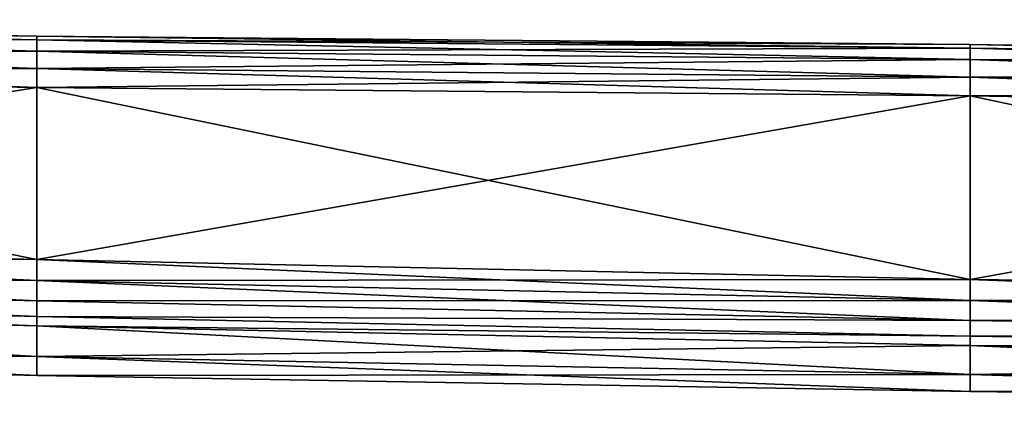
# Model space of a CAD drawing. Extents: x 0 to 29.7, y 0 to 26.4.
# Tile 13 of 37: x 8.9 to 11, y 0 to 0.8. Entities that reach past the tile are written whole.
import ezdxf

# ---------------------------------------------------------------- set-up
doc = ezdxf.new("R2010")
doc.units = 0
doc.header["$MEASUREMENT"] = 0
doc.layers.get('0').update_dxf_attribs({"color": 13, "linetype": 'CONTINUOUS'})
doc.layers.add('BOSCH_HBL8453UC_HANDLE_-_B', color=252, linetype='CONTINUOUS')

# ---------------------------------------------------------------- blocks, each defined once
blk = doc.blocks.new('BOSCH_HBL8453UC_TRADECAD_D')
at = {"layer": 'BOSCH_HBL8453UC_HANDLE_-_B', "color": 0}
for p, q in [((8.9177, 0.8003, 22.2334), (6.9177, 0.8356, 22.2334)), ((6.9177, 0.8356, 21.1789), (8.9177, 0.8003, 21.1789)), ((8.9177, 0.8003, 22.2334), (6.9177, 0.8356, 22.2334)), ((6.9177, 0.8356, 21.1789), (8.9177, 0.8003, 21.1789)), ((6.9177, 0.8279, 22.2737), (8.9177, 0.7926, 22.2737)), ((6.9177, 0.8279, 22.2737), (8.9177, 0.7926, 22.2737)), ((8.9177, 0.7926, 21.1386), (6.9177, 0.8279, 21.1386)), ((8.9177, 0.7926, 21.1386), (6.9177, 0.8279, 21.1386)), ((6.9177, 0.8033, 22.3108), (8.9177, 0.768, 22.3108)), ((6.9177, 0.8033, 22.3108), (8.9177, 0.768, 22.3108)), ((8.9177, 0.768, 21.1015), (6.9177, 0.8033, 21.1015)), ((8.9177, 0.768, 21.1015), (6.9177, 0.8033, 21.1015)), ((8.9177, 0.8003, 21.1789), (8.9177, 0.8003, 22.2334)), ((10.9177, 0.7823, 22.2334), (8.9177, 0.8003, 22.2334)), ((8.9177, 0.8003, 21.1789), (8.9177, 0.8003, 22.2334)), ((8.9177, 0.8003, 21.1789), (10.9177, 0.7823, 21.1789)), ((8.9177, 0.7926, 22.2737), (8.9177, 0.8003, 22.2334)), ((10.9177, 0.7823, 22.2334), (8.9177, 0.8003, 22.2334)), ((8.9177, 0.8003, 21.1789), (10.9177, 0.7823, 21.1789)), ((8.9177, 0.8003, 21.1789), (8.9177, 0.7926, 21.1386)), ((8.9177, 0.7926, 22.2737), (8.9177, 0.8003, 22.2334)), ((8.9177, 0.8003, 21.1789), (8.9177, 0.7926, 21.1386)), ((8.9177, 0.768, 22.3108), (8.9177, 0.7926, 22.2737)), ((8.9177, 0.7926, 22.2737), (10.9177, 0.7746, 22.2737)), ((8.9177, 0.7926, 22.2737), (10.9177, 0.7746, 22.2737)), ((10.9177, 0.7746, 21.1386), (8.9177, 0.7926, 21.1386)), ((8.9177, 0.7926, 21.1386), (8.9177, 0.768, 21.1015)), ((10.9177, 0.7746, 21.1386), (8.9177, 0.7926, 21.1386)), ((8.9177, 0.768, 22.3108), (8.9177, 0.7926, 22.2737)), ((8.9177, 0.7926, 21.1386), (8.9177, 0.768, 21.1015)), ((12.9177, 0.7501, 22.2334), (10.9177, 0.7823, 22.2334)), ((10.9177, 0.7823, 22.2334), (10.9177, 0.7823, 21.1789)), ((10.9177, 0.7823, 21.1789), (12.9177, 0.7501, 21.1789)), ((10.9177, 0.7823, 22.2334), (10.9177, 0.7823, 21.1789)), ((10.9177, 0.7746, 22.2737), (10.9177, 0.7823, 22.2334)), ((12.9177, 0.7501, 22.2334), (10.9177, 0.7823, 22.2334)), ((10.9177, 0.7823, 21.1789), (12.9177, 0.7501, 21.1789)), ((10.9177, 0.7823, 21.1789), (10.9177, 0.7746, 21.1386)), ((10.9177, 0.7746, 22.2737), (10.9177, 0.7823, 22.2334)), ((10.9177, 0.7823, 21.1789), (10.9177, 0.7746, 21.1386)), ((6.9177, 0.766, 22.335), (8.9177, 0.7307, 22.335)), ((8.9177, 0.7307, 21.0772), (6.9177, 0.766, 21.0772)), ((6.9177, 0.766, 22.335), (8.9177, 0.7307, 22.335)), ((8.9177, 0.7307, 21.0772), (6.9177, 0.766, 21.0772)), ((8.9177, 0.7307, 22.335), (8.9177, 0.768, 22.3108)), ((8.9177, 0.768, 22.3108), (10.9177, 0.75, 22.3108)), ((8.9177, 0.768, 22.3108), (10.9177, 0.75, 22.3108)), ((10.9177, 0.7501, 21.1014), (8.9177, 0.768, 21.1015)), ((8.9177, 0.768, 21.1015), (8.9177, 0.7307, 21.0772)), ((10.9177, 0.7501, 21.1014), (8.9177, 0.768, 21.1015)), ((8.9177, 0.7307, 22.335), (8.9177, 0.768, 22.3108)), ((8.9177, 0.768, 21.1015), (8.9177, 0.7307, 21.0772)), ((10.9177, 0.75, 22.3108), (10.9177, 0.7746, 22.2737)), ((10.9177, 0.7746, 22.2737), (12.9177, 0.7424, 22.2737)), ((10.9177, 0.7746, 22.2737), (12.9177, 0.7424, 22.2737)), ((12.9177, 0.7424, 21.1386), (10.9177, 0.7746, 21.1386)), ((10.9177, 0.7746, 21.1386), (10.9177, 0.7501, 21.1014)), ((12.9177, 0.7424, 21.1386), (10.9177, 0.7746, 21.1386)), ((10.9177, 0.75, 22.3108), (10.9177, 0.7746, 22.2737)), ((10.9177, 0.7746, 21.1386), (10.9177, 0.7501, 21.1014)), ((12.9177, 0.7179, 21.1014), (10.9177, 0.7501, 21.1014)), ((10.9177, 0.7501, 21.1014), (10.9177, 0.7127, 21.0772)), ((12.9177, 0.7179, 21.1014), (10.9177, 0.7501, 21.1014)), ((10.9177, 0.7501, 21.1014), (10.9177, 0.7127, 21.0772)), ((10.9177, 0.7127, 22.335), (10.9177, 0.75, 22.3108)), ((10.9177, 0.75, 22.3108), (12.9177, 0.7179, 22.3108)), ((10.9177, 0.75, 22.3108), (12.9177, 0.7179, 22.3108)), ((10.9177, 0.7127, 22.335), (10.9177, 0.75, 22.3108)), ((6.9177, 0.7256, 22.3424), (8.9177, 0.6903, 22.3424)), ((8.9177, 0.6903, 21.0698), (6.9177, 0.7256, 21.0698)), ((6.9177, 0.7256, 22.3424), (8.9177, 0.6903, 22.3424)), ((8.9177, 0.6903, 21.0698), (6.9177, 0.7256, 21.0698)), ((8.9177, 0.6903, 22.3424), (8.9177, 0.7307, 22.335)), ((8.9177, 0.7307, 22.335), (10.9177, 0.7127, 22.335)), ((10.9177, 0.7127, 21.0772), (8.9177, 0.7307, 21.0772)), ((8.9177, 0.7307, 21.0772), (8.9177, 0.6903, 21.0698)), ((8.9177, 0.6903, 22.3424), (8.9177, 0.7307, 22.335)), ((8.9177, 0.7307, 21.0772), (8.9177, 0.6903, 21.0698)), ((8.9177, 0.7307, 22.335), (10.9177, 0.7127, 22.335)), ((10.9177, 0.7127, 21.0772), (8.9177, 0.7307, 21.0772)), ((10.9177, 0.6723, 22.3424), (10.9177, 0.7127, 22.335)), ((10.9177, 0.7127, 22.335), (12.9177, 0.6805, 22.335)), ((12.9177, 0.6806, 21.0772), (10.9177, 0.7127, 21.0772)), ((10.9177, 0.7127, 21.0772), (10.9177, 0.6723, 21.0698)), ((10.9177, 0.6723, 22.3424), (10.9177, 0.7127, 22.335)), ((10.9177, 0.7127, 21.0772), (10.9177, 0.6723, 21.0698)), ((10.9177, 0.7127, 22.335), (12.9177, 0.6805, 22.335)), ((12.9177, 0.6806, 21.0772), (10.9177, 0.7127, 21.0772)), ((8.9177, 0.3221, 22.3393), (8.9177, 0.6903, 22.3424)), ((8.9177, 0.6903, 22.3424), (10.9177, 0.6723, 22.3424)), ((8.9177, 0.6903, 21.0698), (8.9177, 0.3221, 21.0726)), ((10.9177, 0.6723, 21.0698), (8.9177, 0.6903, 21.0698)), ((8.9177, 0.3221, 22.3393), (8.9177, 0.6903, 22.3424)), ((8.9177, 0.6903, 21.0698), (8.9177, 0.3221, 21.0726)), ((8.9177, 0.6903, 22.3424), (10.9177, 0.6723, 22.3424)), ((10.9177, 0.6723, 21.0698), (8.9177, 0.6903, 21.0698)), ((10.9177, 0.2792, 22.3392), (10.9177, 0.6723, 22.3424)), ((10.9177, 0.6723, 22.3424), (12.9177, 0.6401, 22.3424)), ((10.9177, 0.6723, 21.0698), (10.9177, 0.2792, 21.0727)), ((12.9177, 0.6401, 21.0698), (10.9177, 0.6723, 21.0698)), ((10.9177, 0.2792, 22.3392), (10.9177, 0.6723, 22.3424)), ((10.9177, 0.6723, 21.0698), (10.9177, 0.2792, 21.0727)), ((10.9177, 0.6723, 22.3424), (12.9177, 0.6401, 22.3424)), ((12.9177, 0.6401, 21.0698), (10.9177, 0.6723, 21.0698)), ((8.9177, 0.3221, 22.3393), (6.9177, 0.3736, 22.3393)), ((6.9177, 0.3736, 21.0726), (8.9177, 0.3221, 21.0726)), ((8.9177, 0.3221, 22.3393), (6.9177, 0.3736, 22.3393)), ((6.9177, 0.3736, 21.0726), (8.9177, 0.3221, 21.0726)), ((8.9177, 0.2766, 22.3318), (6.9177, 0.3282, 22.3318)), ((8.9177, 0.2766, 22.3318), (6.9177, 0.3282, 22.3318)), ((8.9177, 0.2766, 21.08), (6.9177, 0.3282, 21.0801)), ((8.9177, 0.2766, 21.08), (6.9177, 0.3282, 21.0801)), ((10.9177, 0.2792, 22.3392), (8.9177, 0.3221, 22.3393)), ((8.9177, 0.3221, 21.0726), (10.9177, 0.2792, 21.0727)), ((8.9177, 0.2766, 22.3318), (8.9177, 0.3221, 22.3393)), ((10.9177, 0.2792, 22.3392), (8.9177, 0.3221, 22.3393)), ((8.9177, 0.2766, 22.3318), (8.9177, 0.3221, 22.3393)), ((8.9177, 0.3221, 21.0726), (10.9177, 0.2792, 21.0727)), ((8.9177, 0.3221, 21.0726), (8.9177, 0.2766, 21.08)), ((8.9177, 0.3221, 21.0726), (8.9177, 0.2766, 21.08)), ((8.9177, 0.2335, 22.3095), (6.9177, 0.2853, 22.3094)), ((8.9177, 0.2335, 22.3095), (6.9177, 0.2853, 22.3094)), ((8.9177, 0.2336, 21.1023), (6.9177, 0.2853, 21.1024)), ((8.9177, 0.2336, 21.1023), (6.9177, 0.2853, 21.1024)), ((10.9177, 0.2339, 22.3317), (8.9177, 0.2766, 22.3318)), ((8.9177, 0.2335, 22.3095), (8.9177, 0.2766, 22.3318)), ((10.9177, 0.2339, 22.3317), (8.9177, 0.2766, 22.3318)), ((10.9177, 0.2339, 21.0801), (8.9177, 0.2766, 21.08)), ((8.9177, 0.2766, 21.08), (8.9177, 0.2336, 21.1023)), ((10.9177, 0.2339, 21.0801), (8.9177, 0.2766, 21.08)), ((8.9177, 0.2335, 22.3095), (8.9177, 0.2766, 22.3318)), ((8.9177, 0.2766, 21.08), (8.9177, 0.2336, 21.1023)), ((12.9177, 0.249, 22.3392), (10.9177, 0.2792, 22.3392)), ((10.9177, 0.2792, 21.0727), (12.9177, 0.249, 21.0727)), ((10.9177, 0.2339, 22.3317), (10.9177, 0.2792, 22.3392)), ((12.9177, 0.249, 22.3392), (10.9177, 0.2792, 22.3392)), ((10.9177, 0.2339, 22.3317), (10.9177, 0.2792, 22.3392)), ((10.9177, 0.2792, 21.0727), (12.9177, 0.249, 21.0727)), ((10.9177, 0.2792, 21.0727), (10.9177, 0.2339, 21.0801)), ((10.9177, 0.2792, 21.0727), (10.9177, 0.2339, 21.0801)), ((8.9177, 0.1998, 21.1371), (6.9177, 0.2518, 21.1373)), ((8.9177, 0.1998, 22.2747), (6.9177, 0.2518, 22.2745)), ((8.9177, 0.1998, 22.2747), (6.9177, 0.2518, 22.2745)), ((8.9177, 0.1998, 21.1371), (6.9177, 0.2518, 21.1373)), ((10.9177, 0.191, 21.1025), (8.9177, 0.2336, 21.1023)), ((8.9177, 0.2336, 21.1023), (8.9177, 0.1998, 21.1371)), ((10.9177, 0.191, 21.1025), (8.9177, 0.2336, 21.1023)), ((8.9177, 0.2336, 21.1023), (8.9177, 0.1998, 21.1371)), ((10.9177, 0.191, 22.3093), (8.9177, 0.2335, 22.3095)), ((8.9177, 0.1998, 22.2747), (8.9177, 0.2335, 22.3095)), ((10.9177, 0.191, 22.3093), (8.9177, 0.2335, 22.3095)), ((8.9177, 0.1998, 22.2747), (8.9177, 0.2335, 22.3095)), ((12.9177, 0.2038, 22.3317), (10.9177, 0.2339, 22.3317)), ((10.9177, 0.191, 22.3093), (10.9177, 0.2339, 22.3317)), ((12.9177, 0.2038, 22.3317), (10.9177, 0.2339, 22.3317)), ((12.9177, 0.2038, 21.0801), (10.9177, 0.2339, 21.0801)), ((10.9177, 0.2339, 21.0801), (10.9177, 0.191, 21.1025)), ((12.9177, 0.2038, 21.0801), (10.9177, 0.2339, 21.0801)), ((10.9177, 0.191, 22.3093), (10.9177, 0.2339, 22.3317)), ((10.9177, 0.2339, 21.0801), (10.9177, 0.191, 21.1025)), ((8.9177, 0.1795, 21.1785), (6.9177, 0.2319, 21.1788)), ((8.9177, 0.1795, 21.1785), (6.9177, 0.2319, 21.1788)), ((6.9177, 0.2318, 22.233), (8.9177, 0.1795, 22.2333)), ((6.9177, 0.2318, 22.233), (8.9177, 0.1795, 22.2333)), ((10.9177, 0.1576, 21.1375), (8.9177, 0.1998, 21.1371)), ((8.9177, 0.1998, 21.1371), (8.9177, 0.1795, 21.1785)), ((8.9177, 0.1998, 21.1371), (8.9177, 0.1795, 21.1785)), ((10.9177, 0.1576, 22.2743), (8.9177, 0.1998, 22.2747)), ((8.9177, 0.1795, 22.2333), (8.9177, 0.1998, 22.2747)), ((10.9177, 0.1576, 22.2743), (8.9177, 0.1998, 22.2747)), ((10.9177, 0.1576, 21.1375), (8.9177, 0.1998, 21.1371)), ((8.9177, 0.1795, 22.2333), (8.9177, 0.1998, 22.2747)), ((12.9177, 0.161, 22.3092), (10.9177, 0.191, 22.3093)), ((10.9177, 0.1576, 22.2743), (10.9177, 0.191, 22.3093)), ((12.9177, 0.161, 22.3092), (10.9177, 0.191, 22.3093)), ((12.9177, 0.161, 21.1026), (10.9177, 0.191, 21.1025)), ((10.9177, 0.191, 21.1025), (10.9177, 0.1576, 21.1375)), ((12.9177, 0.161, 21.1026), (10.9177, 0.191, 21.1025)), ((10.9177, 0.1576, 22.2743), (10.9177, 0.191, 22.3093)), ((10.9177, 0.191, 21.1025), (10.9177, 0.1576, 21.1375)), ((8.9177, 0.1139, 22.0223), (8.9177, 0.1795, 22.2333)), ((8.9177, 0.1795, 22.2333), (10.9177, 0.1379, 22.2329)), ((8.9177, 0.1139, 22.0223), (8.9177, 0.1795, 22.2333)), ((10.9177, 0.1379, 21.1789), (8.9177, 0.1795, 21.1785)), ((8.9177, 0.1795, 21.1785), (8.9177, 0.1139, 21.3899)), ((8.9177, 0.1795, 21.1785), (8.9177, 0.1139, 21.3899)), ((10.9177, 0.1379, 21.1789), (8.9177, 0.1795, 21.1785)), ((8.9177, 0.1795, 22.2333), (10.9177, 0.1379, 22.2329)), ((8.9177, 0.1139, 22.0223), (6.9177, 0.1683, 22.0223)), ((8.9177, 0.1139, 21.3899), (6.9177, 0.1683, 21.3899)), ((8.9177, 0.1139, 22.0223), (6.9177, 0.1683, 22.0223)), ((8.9177, 0.1139, 21.3899), (6.9177, 0.1683, 21.3899)), ((12.9177, 0.1278, 21.1376), (10.9177, 0.1576, 21.1375)), ((10.9177, 0.1576, 21.1375), (10.9177, 0.1379, 21.1789)), ((10.9177, 0.1576, 21.1375), (10.9177, 0.1379, 21.1789)), ((12.9177, 0.1278, 22.2742), (10.9177, 0.1576, 22.2743)), ((10.9177, 0.1379, 22.2329), (10.9177, 0.1576, 22.2743)), ((12.9177, 0.1278, 22.2742), (10.9177, 0.1576, 22.2743)), ((12.9177, 0.1278, 21.1376), (10.9177, 0.1576, 21.1375)), ((10.9177, 0.1379, 22.2329), (10.9177, 0.1576, 22.2743)), ((6.9177, 0.1308, 21.7063), (8.9177, 0.0734, 21.7063)), ((6.9177, 0.1308, 21.7063), (8.9177, 0.0734, 21.7063)), ((10.9177, 0.0754, 22.0223), (10.9177, 0.1379, 22.2329)), ((10.9177, 0.1379, 22.2329), (12.9177, 0.1084, 22.2327)), ((10.9177, 0.0754, 22.0223), (10.9177, 0.1379, 22.2329)), ((12.9177, 0.1084, 21.1791), (10.9177, 0.1379, 21.1789)), ((10.9177, 0.1379, 21.1789), (10.9177, 0.0754, 21.3899)), ((10.9177, 0.1379, 21.1789), (10.9177, 0.0754, 21.3899)), ((12.9177, 0.1084, 21.1791), (10.9177, 0.1379, 21.1789)), ((10.9177, 0.1379, 22.2329), (12.9177, 0.1084, 22.2327)), ((10.9177, 0.0754, 22.0223), (8.9177, 0.1139, 22.0223)), ((8.9177, 0.1139, 21.3899), (8.9177, 0.0734, 21.7063)), ((8.9177, 0.0734, 21.7063), (8.9177, 0.1139, 22.0223)), ((10.9177, 0.0754, 21.3899), (8.9177, 0.1139, 21.3899)), ((8.9177, 0.1139, 21.3899), (8.9177, 0.0734, 21.7063)), ((10.9177, 0.0754, 21.3899), (8.9177, 0.1139, 21.3899)), ((8.9177, 0.0734, 21.7063), (8.9177, 0.1139, 22.0223)), ((10.9177, 0.0754, 22.0223), (8.9177, 0.1139, 22.0223)), ((8.9177, 0.0734, 21.7063), (10.9177, 0.0394, 21.7063)), ((8.9177, 0.0734, 21.7063), (10.9177, 0.0394, 21.7063)), ((12.9177, 0.0475, 22.0223), (10.9177, 0.0754, 22.0223)), ((12.9177, 0.0475, 21.3899), (10.9177, 0.0754, 21.3899)), ((10.9177, 0.0754, 21.3899), (10.9177, 0.0394, 21.7063)), ((10.9177, 0.0394, 21.7063), (10.9177, 0.0754, 22.0223)), ((12.9177, 0.0475, 22.0223), (10.9177, 0.0754, 22.0223)), ((12.9177, 0.0475, 21.3899), (10.9177, 0.0754, 21.3899)), ((10.9177, 0.0754, 21.3899), (10.9177, 0.0394, 21.7063)), ((10.9177, 0.0394, 21.7063), (10.9177, 0.0754, 22.0223)), ((10.9177, 0.0394, 21.7063), (12.9177, 0.0138, 21.7063)), ((10.9177, 0.0394, 21.7063), (12.9177, 0.0138, 21.7063))]:
    blk.add_line(p, q, dxfattribs=at)
at = {"layer": 'BOSCH_HBL8453UC_HANDLE_-_B', "color": 252}
mesh = blk.add_polyface(dxfattribs=at)
corners = [(8.9177, 0.8003, 22.2334), (6.9177, 0.8356, 21.1789), (8.9177, 0.8003, 21.1789), (6.9177, 0.8356, 22.2334)]
mesh.append_faces([[corners[k] for k in face] for face in [(0, 1, 2), (1, 0, 3)]], dxfattribs={"vtx0": -1, "color": 252})
mesh = blk.add_polyface(dxfattribs=at)
corners = [(8.9177, 0.7926, 22.2737), (6.9177, 0.8356, 22.2334), (8.9177, 0.8003, 22.2334), (6.9177, 0.8279, 22.2737)]
mesh.append_faces([[corners[k] for k in face] for face in [(0, 1, 2), (1, 0, 3)]], dxfattribs={"vtx0": -1, "color": 252})
mesh = blk.add_polyface(dxfattribs=at)
corners = [(8.9177, 0.8003, 21.1789), (6.9177, 0.8279, 21.1386), (8.9177, 0.7926, 21.1386), (6.9177, 0.8356, 21.1789)]
mesh.append_faces([[corners[k] for k in face] for face in [(0, 1, 2), (1, 0, 3)]], dxfattribs={"vtx0": -1, "color": 252})
mesh = blk.add_polyface(dxfattribs=at)
corners = [(8.9177, 0.768, 22.3108), (6.9177, 0.8279, 22.2737), (8.9177, 0.7926, 22.2737), (6.9177, 0.8033, 22.3108)]
mesh.append_faces([[corners[k] for k in face] for face in [(0, 1, 2), (1, 0, 3)]], dxfattribs={"vtx0": -1, "color": 252})
mesh = blk.add_polyface(dxfattribs=at)
corners = [(8.9177, 0.7926, 21.1386), (6.9177, 0.8033, 21.1015), (8.9177, 0.768, 21.1015), (6.9177, 0.8279, 21.1386)]
mesh.append_faces([[corners[k] for k in face] for face in [(0, 1, 2), (1, 0, 3)]], dxfattribs={"vtx0": -1, "color": 252})
mesh = blk.add_polyface(dxfattribs=at)
corners = [(8.9177, 0.768, 22.3108), (6.9177, 0.766, 22.335), (6.9177, 0.8033, 22.3108), (8.9177, 0.7307, 22.335)]
mesh.append_faces([[corners[k] for k in face] for face in [(0, 1, 2), (1, 0, 3)]], dxfattribs={"vtx0": -1, "color": 252})
mesh = blk.add_polyface(dxfattribs=at)
corners = [(8.9177, 0.7307, 21.0772), (6.9177, 0.8033, 21.1015), (6.9177, 0.766, 21.0772), (8.9177, 0.768, 21.1015)]
mesh.append_faces([[corners[k] for k in face] for face in [(0, 1, 2), (1, 0, 3)]], dxfattribs={"vtx0": -1, "color": 252})
mesh = blk.add_polyface(dxfattribs=at)
corners = [(10.9177, 0.7823, 22.2334), (8.9177, 0.8003, 21.1789), (10.9177, 0.7823, 21.1789), (8.9177, 0.8003, 22.2334)]
mesh.append_faces([[corners[k] for k in face] for face in [(0, 1, 2), (1, 0, 3)]], dxfattribs={"vtx0": -1, "color": 252})
mesh = blk.add_polyface(dxfattribs=at)
corners = [(10.9177, 0.7746, 22.2737), (8.9177, 0.8003, 22.2334), (10.9177, 0.7823, 22.2334), (8.9177, 0.7926, 22.2737)]
mesh.append_faces([[corners[k] for k in face] for face in [(0, 1, 2), (1, 0, 3)]], dxfattribs={"vtx0": -1, "color": 252})
mesh = blk.add_polyface(dxfattribs=at)
corners = [(10.9177, 0.7823, 21.1789), (8.9177, 0.7926, 21.1386), (10.9177, 0.7746, 21.1386), (8.9177, 0.8003, 21.1789)]
mesh.append_faces([[corners[k] for k in face] for face in [(0, 1, 2), (1, 0, 3)]], dxfattribs={"vtx0": -1, "color": 252})
mesh = blk.add_polyface(dxfattribs=at)
corners = [(10.9177, 0.75, 22.3108), (8.9177, 0.7926, 22.2737), (10.9177, 0.7746, 22.2737), (8.9177, 0.768, 22.3108)]
mesh.append_faces([[corners[k] for k in face] for face in [(0, 1, 2), (1, 0, 3)]], dxfattribs={"vtx0": -1, "color": 252})
mesh = blk.add_polyface(dxfattribs=at)
corners = [(10.9177, 0.7746, 21.1386), (8.9177, 0.768, 21.1015), (10.9177, 0.7501, 21.1014), (8.9177, 0.7926, 21.1386)]
mesh.append_faces([[corners[k] for k in face] for face in [(0, 1, 2), (1, 0, 3)]], dxfattribs={"vtx0": -1, "color": 252})
mesh = blk.add_polyface(dxfattribs=at)
corners = [(12.9177, 0.7501, 22.2334), (10.9177, 0.7823, 21.1789), (12.9177, 0.7501, 21.1789), (10.9177, 0.7823, 22.2334)]
mesh.append_faces([[corners[k] for k in face] for face in [(0, 1, 2), (1, 0, 3)]], dxfattribs={"vtx0": -1, "color": 252})
mesh = blk.add_polyface(dxfattribs=at)
corners = [(12.9177, 0.7424, 22.2737), (10.9177, 0.7823, 22.2334), (12.9177, 0.7501, 22.2334), (10.9177, 0.7746, 22.2737)]
mesh.append_faces([[corners[k] for k in face] for face in [(0, 1, 2), (1, 0, 3)]], dxfattribs={"vtx0": -1, "color": 252})
mesh = blk.add_polyface(dxfattribs=at)
corners = [(12.9177, 0.7501, 21.1789), (10.9177, 0.7746, 21.1386), (12.9177, 0.7424, 21.1386), (10.9177, 0.7823, 21.1789)]
mesh.append_faces([[corners[k] for k in face] for face in [(0, 1, 2), (1, 0, 3)]], dxfattribs={"vtx0": -1, "color": 252})
mesh = blk.add_polyface(dxfattribs=at)
corners = [(8.9177, 0.7307, 22.335), (6.9177, 0.7256, 22.3424), (6.9177, 0.766, 22.335), (8.9177, 0.6903, 22.3424)]
mesh.append_faces([[corners[k] for k in face] for face in [(0, 1, 2), (1, 0, 3)]], dxfattribs={"vtx0": -1, "color": 252})
mesh = blk.add_polyface(dxfattribs=at)
corners = [(8.9177, 0.6903, 21.0698), (6.9177, 0.766, 21.0772), (6.9177, 0.7256, 21.0698), (8.9177, 0.7307, 21.0772)]
mesh.append_faces([[corners[k] for k in face] for face in [(0, 1, 2), (1, 0, 3)]], dxfattribs={"vtx0": -1, "color": 252})
mesh = blk.add_polyface(dxfattribs=at)
corners = [(10.9177, 0.75, 22.3108), (8.9177, 0.7307, 22.335), (8.9177, 0.768, 22.3108), (10.9177, 0.7127, 22.335)]
mesh.append_faces([[corners[k] for k in face] for face in [(0, 1, 2), (1, 0, 3)]], dxfattribs={"vtx0": -1, "color": 252})
mesh = blk.add_polyface(dxfattribs=at)
corners = [(10.9177, 0.7127, 21.0772), (8.9177, 0.768, 21.1015), (8.9177, 0.7307, 21.0772), (10.9177, 0.7501, 21.1014)]
mesh.append_faces([[corners[k] for k in face] for face in [(0, 1, 2), (1, 0, 3)]], dxfattribs={"vtx0": -1, "color": 252})
mesh = blk.add_polyface(dxfattribs=at)
corners = [(12.9177, 0.7179, 22.3108), (10.9177, 0.7746, 22.2737), (12.9177, 0.7424, 22.2737), (10.9177, 0.75, 22.3108)]
mesh.append_faces([[corners[k] for k in face] for face in [(0, 1, 2), (1, 0, 3)]], dxfattribs={"vtx0": -1, "color": 252})
mesh = blk.add_polyface(dxfattribs=at)
corners = [(12.9177, 0.7424, 21.1386), (10.9177, 0.7501, 21.1014), (12.9177, 0.7179, 21.1014), (10.9177, 0.7746, 21.1386)]
mesh.append_faces([[corners[k] for k in face] for face in [(0, 1, 2), (1, 0, 3)]], dxfattribs={"vtx0": -1, "color": 252})
mesh = blk.add_polyface(dxfattribs=at)
corners = [(12.9177, 0.6806, 21.0772), (10.9177, 0.7501, 21.1014), (10.9177, 0.7127, 21.0772), (12.9177, 0.7179, 21.1014)]
mesh.append_faces([[corners[k] for k in face] for face in [(0, 1, 2), (1, 0, 3)]], dxfattribs={"vtx0": -1, "color": 252})
mesh = blk.add_polyface(dxfattribs=at)
corners = [(12.9177, 0.7179, 22.3108), (10.9177, 0.7127, 22.335), (10.9177, 0.75, 22.3108), (12.9177, 0.6805, 22.335)]
mesh.append_faces([[corners[k] for k in face] for face in [(0, 1, 2), (1, 0, 3)]], dxfattribs={"vtx0": -1, "color": 252})
mesh = blk.add_polyface(dxfattribs=at)
corners = [(8.9177, 0.6903, 22.3424), (6.9177, 0.3736, 22.3393), (6.9177, 0.7256, 22.3424), (8.9177, 0.3221, 22.3393)]
mesh.append_faces([[corners[k] for k in face] for face in [(0, 1, 2), (1, 0, 3)]], dxfattribs={"vtx0": -1, "color": 252})
mesh = blk.add_polyface(dxfattribs=at)
corners = [(8.9177, 0.3221, 21.0726), (6.9177, 0.7256, 21.0698), (6.9177, 0.3736, 21.0726), (8.9177, 0.6903, 21.0698)]
mesh.append_faces([[corners[k] for k in face] for face in [(0, 1, 2), (1, 0, 3)]], dxfattribs={"vtx0": -1, "color": 252})
mesh = blk.add_polyface(dxfattribs=at)
corners = [(10.9177, 0.7127, 22.335), (8.9177, 0.6903, 22.3424), (8.9177, 0.7307, 22.335), (10.9177, 0.6723, 22.3424)]
mesh.append_faces([[corners[k] for k in face] for face in [(0, 1, 2), (1, 0, 3)]], dxfattribs={"vtx0": -1, "color": 252})
mesh = blk.add_polyface(dxfattribs=at)
corners = [(10.9177, 0.6723, 21.0698), (8.9177, 0.7307, 21.0772), (8.9177, 0.6903, 21.0698), (10.9177, 0.7127, 21.0772)]
mesh.append_faces([[corners[k] for k in face] for face in [(0, 1, 2), (1, 0, 3)]], dxfattribs={"vtx0": -1, "color": 252})
mesh = blk.add_polyface(dxfattribs=at)
corners = [(12.9177, 0.6805, 22.335), (10.9177, 0.6723, 22.3424), (10.9177, 0.7127, 22.335), (12.9177, 0.6401, 22.3424)]
mesh.append_faces([[corners[k] for k in face] for face in [(0, 1, 2), (1, 0, 3)]], dxfattribs={"vtx0": -1, "color": 252})
mesh = blk.add_polyface(dxfattribs=at)
corners = [(12.9177, 0.6401, 21.0698), (10.9177, 0.7127, 21.0772), (10.9177, 0.6723, 21.0698), (12.9177, 0.6806, 21.0772)]
mesh.append_faces([[corners[k] for k in face] for face in [(0, 1, 2), (1, 0, 3)]], dxfattribs={"vtx0": -1, "color": 252})
mesh = blk.add_polyface(dxfattribs=at)
corners = [(10.9177, 0.6723, 22.3424), (8.9177, 0.3221, 22.3393), (8.9177, 0.6903, 22.3424), (10.9177, 0.2792, 22.3392)]
mesh.append_faces([[corners[k] for k in face] for face in [(0, 1, 2), (1, 0, 3)]], dxfattribs={"vtx0": -1, "color": 252})
mesh = blk.add_polyface(dxfattribs=at)
corners = [(10.9177, 0.2792, 21.0727), (8.9177, 0.6903, 21.0698), (8.9177, 0.3221, 21.0726), (10.9177, 0.6723, 21.0698)]
mesh.append_faces([[corners[k] for k in face] for face in [(0, 1, 2), (1, 0, 3)]], dxfattribs={"vtx0": -1, "color": 252})
mesh = blk.add_polyface(dxfattribs=at)
corners = [(12.9177, 0.6401, 22.3424), (10.9177, 0.2792, 22.3392), (10.9177, 0.6723, 22.3424), (12.9177, 0.249, 22.3392)]
mesh.append_faces([[corners[k] for k in face] for face in [(0, 1, 2), (1, 0, 3)]], dxfattribs={"vtx0": -1, "color": 252})
mesh = blk.add_polyface(dxfattribs=at)
corners = [(12.9177, 0.249, 21.0727), (10.9177, 0.6723, 21.0698), (10.9177, 0.2792, 21.0727), (12.9177, 0.6401, 21.0698)]
mesh.append_faces([[corners[k] for k in face] for face in [(0, 1, 2), (1, 0, 3)]], dxfattribs={"vtx0": -1, "color": 252})
mesh = blk.add_polyface(dxfattribs=at)
corners = [(8.9177, 0.3221, 22.3393), (6.9177, 0.3282, 22.3318), (6.9177, 0.3736, 22.3393), (8.9177, 0.2766, 22.3318)]
mesh.append_faces([[corners[k] for k in face] for face in [(0, 1, 2), (1, 0, 3)]], dxfattribs={"vtx0": -1, "color": 252})
mesh = blk.add_polyface(dxfattribs=at)
corners = [(8.9177, 0.2766, 21.08), (6.9177, 0.3736, 21.0726), (6.9177, 0.3282, 21.0801), (8.9177, 0.3221, 21.0726)]
mesh.append_faces([[corners[k] for k in face] for face in [(0, 1, 2), (1, 0, 3)]], dxfattribs={"vtx0": -1, "color": 252})
mesh = blk.add_polyface(dxfattribs=at)
corners = [(8.9177, 0.2766, 22.3318), (6.9177, 0.2853, 22.3094), (6.9177, 0.3282, 22.3318), (8.9177, 0.2335, 22.3095)]
mesh.append_faces([[corners[k] for k in face] for face in [(0, 1, 2), (1, 0, 3)]], dxfattribs={"vtx0": -1, "color": 252})
mesh = blk.add_polyface(dxfattribs=at)
corners = [(8.9177, 0.2336, 21.1023), (6.9177, 0.3282, 21.0801), (6.9177, 0.2853, 21.1024), (8.9177, 0.2766, 21.08)]
mesh.append_faces([[corners[k] for k in face] for face in [(0, 1, 2), (1, 0, 3)]], dxfattribs={"vtx0": -1, "color": 252})
mesh = blk.add_polyface(dxfattribs=at)
corners = [(10.9177, 0.2792, 22.3392), (8.9177, 0.2766, 22.3318), (8.9177, 0.3221, 22.3393), (10.9177, 0.2339, 22.3317)]
mesh.append_faces([[corners[k] for k in face] for face in [(0, 1, 2), (1, 0, 3)]], dxfattribs={"vtx0": -1, "color": 252})
mesh = blk.add_polyface(dxfattribs=at)
corners = [(10.9177, 0.2339, 21.0801), (8.9177, 0.3221, 21.0726), (8.9177, 0.2766, 21.08), (10.9177, 0.2792, 21.0727)]
mesh.append_faces([[corners[k] for k in face] for face in [(0, 1, 2), (1, 0, 3)]], dxfattribs={"vtx0": -1, "color": 252})
mesh = blk.add_polyface(dxfattribs=at)
corners = [(6.9177, 0.2853, 22.3094), (8.9177, 0.1998, 22.2747), (6.9177, 0.2518, 22.2745), (8.9177, 0.2335, 22.3095)]
mesh.append_faces([[corners[k] for k in face] for face in [(0, 1, 2), (1, 0, 3)]], dxfattribs={"vtx0": -1, "color": 252})
mesh = blk.add_polyface(dxfattribs=at)
corners = [(6.9177, 0.2853, 21.1024), (8.9177, 0.1998, 21.1371), (8.9177, 0.2336, 21.1023), (6.9177, 0.2518, 21.1373)]
mesh.append_faces([[corners[k] for k in face] for face in [(0, 1, 2), (1, 0, 3)]], dxfattribs={"vtx0": -1, "color": 252})
mesh = blk.add_polyface(dxfattribs=at)
corners = [(10.9177, 0.2339, 22.3317), (8.9177, 0.2335, 22.3095), (8.9177, 0.2766, 22.3318), (10.9177, 0.191, 22.3093)]
mesh.append_faces([[corners[k] for k in face] for face in [(0, 1, 2), (1, 0, 3)]], dxfattribs={"vtx0": -1, "color": 252})
mesh = blk.add_polyface(dxfattribs=at)
corners = [(10.9177, 0.191, 21.1025), (8.9177, 0.2766, 21.08), (8.9177, 0.2336, 21.1023), (10.9177, 0.2339, 21.0801)]
mesh.append_faces([[corners[k] for k in face] for face in [(0, 1, 2), (1, 0, 3)]], dxfattribs={"vtx0": -1, "color": 252})
mesh = blk.add_polyface(dxfattribs=at)
corners = [(12.9177, 0.249, 22.3392), (10.9177, 0.2339, 22.3317), (10.9177, 0.2792, 22.3392), (12.9177, 0.2038, 22.3317)]
mesh.append_faces([[corners[k] for k in face] for face in [(0, 1, 2), (1, 0, 3)]], dxfattribs={"vtx0": -1, "color": 252})
mesh = blk.add_polyface(dxfattribs=at)
corners = [(12.9177, 0.2038, 21.0801), (10.9177, 0.2792, 21.0727), (10.9177, 0.2339, 21.0801), (12.9177, 0.249, 21.0727)]
mesh.append_faces([[corners[k] for k in face] for face in [(0, 1, 2), (1, 0, 3)]], dxfattribs={"vtx0": -1, "color": 252})
mesh = blk.add_polyface(dxfattribs=at)
corners = [(6.9177, 0.2518, 21.1373), (8.9177, 0.1795, 21.1785), (8.9177, 0.1998, 21.1371), (6.9177, 0.2319, 21.1788)]
mesh.append_faces([[corners[k] for k in face] for face in [(0, 1, 2), (1, 0, 3)]], dxfattribs={"vtx0": -1, "color": 252})
mesh = blk.add_polyface(dxfattribs=at)
corners = [(6.9177, 0.2518, 22.2745), (8.9177, 0.1795, 22.2333), (6.9177, 0.2318, 22.233), (8.9177, 0.1998, 22.2747)]
mesh.append_faces([[corners[k] for k in face] for face in [(0, 1, 2), (1, 0, 3)]], dxfattribs={"vtx0": -1, "color": 252})
mesh = blk.add_polyface(dxfattribs=at)
corners = [(8.9177, 0.1998, 21.1371), (10.9177, 0.191, 21.1025), (8.9177, 0.2336, 21.1023), (10.9177, 0.1576, 21.1375)]
mesh.append_faces([[corners[k] for k in face] for face in [(0, 1, 2), (1, 0, 3)]], dxfattribs={"vtx0": -1, "color": 252})
mesh = blk.add_polyface(dxfattribs=at)
corners = [(8.9177, 0.1998, 22.2747), (10.9177, 0.191, 22.3093), (10.9177, 0.1576, 22.2743), (8.9177, 0.2335, 22.3095)]
mesh.append_faces([[corners[k] for k in face] for face in [(0, 1, 2), (1, 0, 3)]], dxfattribs={"vtx0": -1, "color": 252})
mesh = blk.add_polyface(dxfattribs=at)
corners = [(12.9177, 0.2038, 22.3317), (10.9177, 0.191, 22.3093), (10.9177, 0.2339, 22.3317), (12.9177, 0.161, 22.3092)]
mesh.append_faces([[corners[k] for k in face] for face in [(0, 1, 2), (1, 0, 3)]], dxfattribs={"vtx0": -1, "color": 252})
mesh = blk.add_polyface(dxfattribs=at)
corners = [(12.9177, 0.161, 21.1026), (10.9177, 0.2339, 21.0801), (10.9177, 0.191, 21.1025), (12.9177, 0.2038, 21.0801)]
mesh.append_faces([[corners[k] for k in face] for face in [(0, 1, 2), (1, 0, 3)]], dxfattribs={"vtx0": -1, "color": 252})
mesh = blk.add_polyface(dxfattribs=at)
corners = [(6.9177, 0.2319, 21.1788), (8.9177, 0.1139, 21.3899), (8.9177, 0.1795, 21.1785), (6.9177, 0.1683, 21.3899)]
mesh.append_faces([[corners[k] for k in face] for face in [(0, 1, 2), (1, 0, 3)]], dxfattribs={"vtx0": -1, "color": 252})
mesh = blk.add_polyface(dxfattribs=at)
corners = [(6.9177, 0.2318, 22.233), (8.9177, 0.1139, 22.0223), (6.9177, 0.1683, 22.0223), (8.9177, 0.1795, 22.2333)]
mesh.append_faces([[corners[k] for k in face] for face in [(0, 1, 2), (1, 0, 3)]], dxfattribs={"vtx0": -1, "color": 252})
mesh = blk.add_polyface(dxfattribs=at)
corners = [(8.9177, 0.1795, 21.1785), (10.9177, 0.1576, 21.1375), (8.9177, 0.1998, 21.1371), (10.9177, 0.1379, 21.1789)]
mesh.append_faces([[corners[k] for k in face] for face in [(0, 1, 2), (1, 0, 3)]], dxfattribs={"vtx0": -1, "color": 252})
mesh = blk.add_polyface(dxfattribs=at)
corners = [(8.9177, 0.1795, 22.2333), (10.9177, 0.1576, 22.2743), (10.9177, 0.1379, 22.2329), (8.9177, 0.1998, 22.2747)]
mesh.append_faces([[corners[k] for k in face] for face in [(0, 1, 2), (1, 0, 3)]], dxfattribs={"vtx0": -1, "color": 252})
mesh = blk.add_polyface(dxfattribs=at)
corners = [(10.9177, 0.1576, 22.2743), (12.9177, 0.161, 22.3092), (12.9177, 0.1278, 22.2742), (10.9177, 0.191, 22.3093)]
mesh.append_faces([[corners[k] for k in face] for face in [(0, 1, 2), (1, 0, 3)]], dxfattribs={"vtx0": -1, "color": 252})
mesh = blk.add_polyface(dxfattribs=at)
corners = [(10.9177, 0.1576, 21.1375), (12.9177, 0.161, 21.1026), (10.9177, 0.191, 21.1025), (12.9177, 0.1278, 21.1376)]
mesh.append_faces([[corners[k] for k in face] for face in [(0, 1, 2), (1, 0, 3)]], dxfattribs={"vtx0": -1, "color": 252})
mesh = blk.add_polyface(dxfattribs=at)
corners = [(8.9177, 0.1795, 22.2333), (10.9177, 0.0754, 22.0223), (8.9177, 0.1139, 22.0223), (10.9177, 0.1379, 22.2329)]
mesh.append_faces([[corners[k] for k in face] for face in [(0, 1, 2), (1, 0, 3)]], dxfattribs={"vtx0": -1, "color": 252})
mesh = blk.add_polyface(dxfattribs=at)
corners = [(8.9177, 0.1139, 21.3899), (10.9177, 0.1379, 21.1789), (8.9177, 0.1795, 21.1785), (10.9177, 0.0754, 21.3899)]
mesh.append_faces([[corners[k] for k in face] for face in [(0, 1, 2), (1, 0, 3)]], dxfattribs={"vtx0": -1, "color": 252})
mesh = blk.add_polyface(dxfattribs=at)
corners = [(6.9177, 0.1308, 21.7063), (8.9177, 0.1139, 21.3899), (6.9177, 0.1683, 21.3899), (8.9177, 0.0734, 21.7063)]
mesh.append_faces([[corners[k] for k in face] for face in [(0, 1, 2), (1, 0, 3)]], dxfattribs={"vtx0": -1, "color": 252})
mesh = blk.add_polyface(dxfattribs=at)
corners = [(6.9177, 0.1683, 22.0223), (8.9177, 0.0734, 21.7063), (6.9177, 0.1308, 21.7063), (8.9177, 0.1139, 22.0223)]
mesh.append_faces([[corners[k] for k in face] for face in [(0, 1, 2), (1, 0, 3)]], dxfattribs={"vtx0": -1, "color": 252})
mesh = blk.add_polyface(dxfattribs=at)
corners = [(10.9177, 0.1379, 21.1789), (12.9177, 0.1278, 21.1376), (10.9177, 0.1576, 21.1375), (12.9177, 0.1084, 21.1791)]
mesh.append_faces([[corners[k] for k in face] for face in [(0, 1, 2), (1, 0, 3)]], dxfattribs={"vtx0": -1, "color": 252})
mesh = blk.add_polyface(dxfattribs=at)
corners = [(10.9177, 0.1379, 22.2329), (12.9177, 0.1278, 22.2742), (12.9177, 0.1084, 22.2327), (10.9177, 0.1576, 22.2743)]
mesh.append_faces([[corners[k] for k in face] for face in [(0, 1, 2), (1, 0, 3)]], dxfattribs={"vtx0": -1, "color": 252})
mesh = blk.add_polyface(dxfattribs=at)
corners = [(10.9177, 0.1379, 22.2329), (12.9177, 0.0475, 22.0223), (10.9177, 0.0754, 22.0223), (12.9177, 0.1084, 22.2327)]
mesh.append_faces([[corners[k] for k in face] for face in [(0, 1, 2), (1, 0, 3)]], dxfattribs={"vtx0": -1, "color": 252})
mesh = blk.add_polyface(dxfattribs=at)
corners = [(10.9177, 0.0754, 21.3899), (12.9177, 0.1084, 21.1791), (10.9177, 0.1379, 21.1789), (12.9177, 0.0475, 21.3899)]
mesh.append_faces([[corners[k] for k in face] for face in [(0, 1, 2), (1, 0, 3)]], dxfattribs={"vtx0": -1, "color": 252})
mesh = blk.add_polyface(dxfattribs=at)
corners = [(8.9177, 0.0734, 21.7063), (10.9177, 0.0754, 21.3899), (8.9177, 0.1139, 21.3899)]
mesh.append_faces([[corners[k] for k in face] for face in [(0, 1, 2)]], dxfattribs={"color": 252})
mesh = blk.add_polyface(dxfattribs=at)
corners = [(8.9177, 0.1139, 22.0223), (10.9177, 0.0394, 21.7063), (8.9177, 0.0734, 21.7063)]
mesh.append_faces([[corners[k] for k in face] for face in [(0, 1, 2)]], dxfattribs={"color": 252})
mesh = blk.add_polyface(dxfattribs=at)
corners = [(10.9177, 0.0754, 22.0223), (10.9177, 0.0394, 21.7063), (8.9177, 0.1139, 22.0223)]
mesh.append_faces([[corners[k] for k in face] for face in [(0, 1, 2)]], dxfattribs={"color": 252})
mesh = blk.add_polyface(dxfattribs=at)
corners = [(10.9177, 0.0394, 21.7063), (10.9177, 0.0754, 21.3899), (8.9177, 0.0734, 21.7063)]
mesh.append_faces([[corners[k] for k in face] for face in [(0, 1, 2)]], dxfattribs={"color": 252})
mesh = blk.add_polyface(dxfattribs=at)
corners = [(10.9177, 0.0394, 21.7063), (12.9177, 0.0475, 21.3899), (10.9177, 0.0754, 21.3899), (12.9177, 0.0138, 21.7063)]
mesh.append_faces([[corners[k] for k in face] for face in [(0, 1, 2), (1, 0, 3)]], dxfattribs={"vtx0": -1, "color": 252})
mesh = blk.add_polyface(dxfattribs=at)
corners = [(10.9177, 0.0754, 22.0223), (12.9177, 0.0138, 21.7063), (10.9177, 0.0394, 21.7063), (12.9177, 0.0475, 22.0223)]
mesh.append_faces([[corners[k] for k in face] for face in [(0, 1, 2), (1, 0, 3)]], dxfattribs={"vtx0": -1, "color": 252})

msp = doc.modelspace()

# ---------------------------------------------------------------- block references
at = {"color": 0}
msp.add_blockref('BOSCH_HBL8453UC_TRADECAD_D', (0, 0), dxfattribs=at)

doc.saveas('drawing.dxf')
